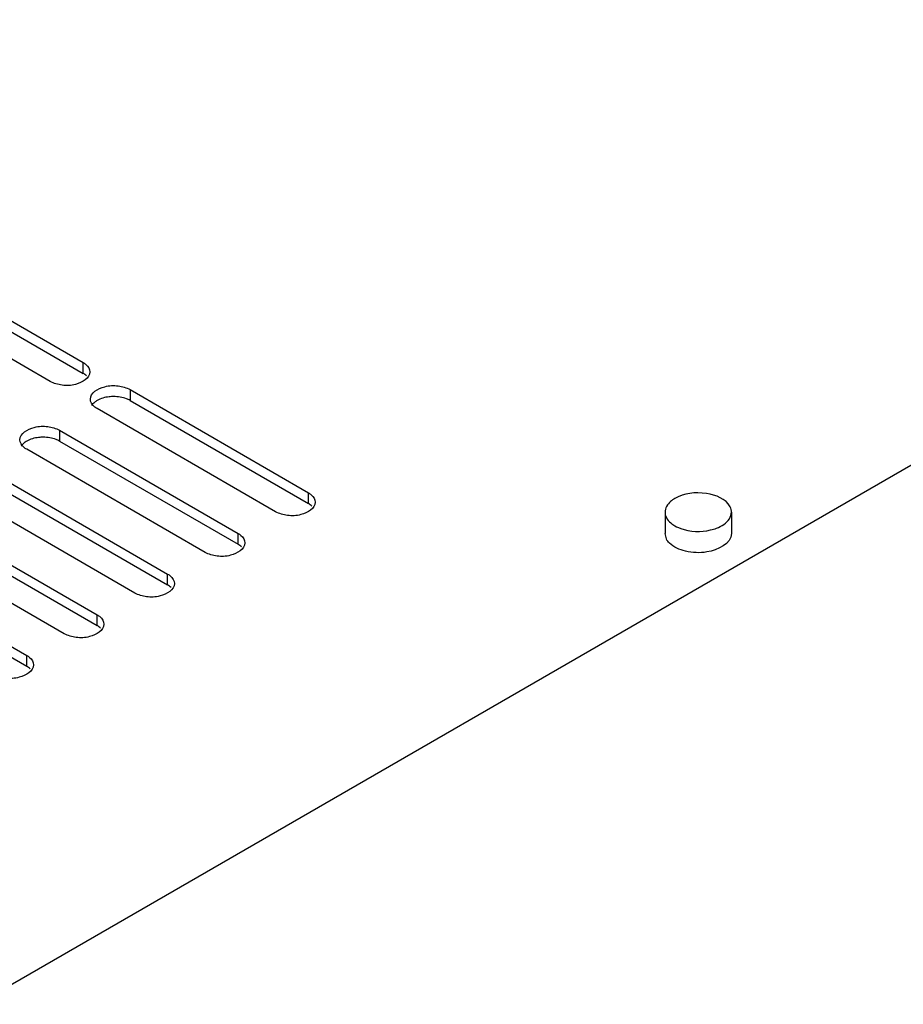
# Model space of a CAD drawing. Header units: millimetres. Extents: x 152 to 1180, y 480 to 1380.
# Tile 9 of 22: x 435 to 568, y 823 to 972. Entities that reach past the tile are written whole.
import ezdxf

# ---------------------------------------------------------------- set-up
doc = ezdxf.new("R2010")
doc.units = ezdxf.units.MM
doc.header["$LTSCALE"] = 120.98314
doc.layers.get('0').update_dxf_attribs({"linetype": 'CONTINUOUS'})

msp = doc.modelspace()

# ---------------------------------------------------------------- linework, layer by layer
at = {"color": 7, "linetype": 'CONTINUOUS'}
for p, q in [((428.34, 823.4), (685.13, 971.64)), ((417.49, 935.55), (444.36, 920.03)), ((439.41, 917.17), (412.54, 932.69)), ((417.49, 933.92), (444.36, 918.39)), ((444.36, 918.39), (444.36, 920.03)), ((451.43, 915.94), (451.43, 914.31)), ((451.43, 915.94), (478.3, 900.42)), ((451.43, 914.31), (478.3, 898.79)), ((473.35, 897.56), (446.48, 913.09)), ((440.82, 909.82), (440.82, 908.19)), ((440.82, 909.82), (467.69, 894.3)), ((440.82, 908.19), (467.69, 892.67)), ((462.74, 891.44), (435.87, 906.96)), ((430.22, 903.7), (457.09, 888.17)), ((430.21, 902.06), (457.09, 886.54)), ((452.14, 885.32), (425.27, 900.84)), ((478.3, 898.79), (478.3, 900.42)), ((419.61, 897.57), (446.48, 882.05)), ((531.99, 897.49), (532, 897.32)), ((531.99, 897.49), (531.99, 894.29)), ((541.99, 897.49), (541.98, 897.66)), ((541.99, 897.49), (541.99, 894.28)), ((419.61, 895.94), (446.48, 880.42)), ((441.53, 879.19), (414.66, 894.72)), ((467.69, 892.67), (467.69, 894.3)), ((532.19, 893.47), (531.99, 894.29)), ((409, 891.45), (435.87, 875.93)), ((409, 889.82), (435.87, 874.3)), ((457.09, 886.54), (457.09, 888.17)), ((446.48, 880.42), (446.48, 882.05)), ((435.87, 874.3), (435.87, 875.93))]:
    msp.add_line(p, q, dxfattribs=at)
for centre, start, end in [((533.96, 897.58), 200.3295, 206.9783), ((540.03, 897.41), 20.3295, 26.9783)]:
    msp.add_arc(centre, 1.98, start, end, dxfattribs=at)
for points, knots in [([(444.36, 920.03), (444.51, 919.94), (445, 919.61), (445.38, 919.02), (445.38, 918.6)], [0, 0, 0, 0, 0.294555, 1, 1, 1, 1]), ([(445.38, 918.6), (445.38, 917.65), (443.41, 916.55), (441.27, 916.52), (439.95, 916.86), (439.41, 917.17)], [0, 0, 0, 0, 0.42257, 0.722236, 1, 1, 1, 1]), ([(445.45, 914.51), (445.45, 915.47), (447.42, 916.56), (449.57, 916.59), (450.89, 916.26), (451.43, 915.94)], [0, 0, 0, 0, 0.422555, 0.722237, 1, 1, 1, 1]), ([(448.95, 914.9), (448.73, 914.9), (447.88, 914.85), (447.02, 914.62), (446.48, 914.31)], [0, 0, 0, 0, 0.267045, 1, 1, 1, 1]), ([(451.43, 914.31), (451.26, 914.41), (450.48, 914.77), (449.61, 914.9), (448.95, 914.9)], [0, 0, 0, 0, 0.228799, 1, 1, 1, 1]), ([(446.48, 913.09), (446.33, 913.17), (445.83, 913.5), (445.45, 914.09), (445.45, 914.51)], [0, 0, 0, 0, 0.294528, 1, 1, 1, 1]), ([(434.85, 908.39), (434.85, 909.34), (436.82, 910.44), (438.96, 910.47), (440.28, 910.13), (440.82, 909.82)], [0, 0, 0, 0, 0.422555, 0.722237, 1, 1, 1, 1]), ([(438.35, 908.78), (438.12, 908.78), (437.27, 908.73), (436.41, 908.5), (435.87, 908.19)], [0, 0, 0, 0, 0.267045, 1, 1, 1, 1]), ([(440.82, 908.19), (440.65, 908.28), (439.88, 908.64), (439.01, 908.78), (438.35, 908.78)], [0, 0, 0, 0, 0.228799, 1, 1, 1, 1]), ([(435.87, 906.96), (435.72, 907.05), (435.23, 907.38), (434.85, 907.97), (434.85, 908.39)], [0, 0, 0, 0, 0.294528, 1, 1, 1, 1]), ([(478.3, 900.42), (478.45, 900.33), (478.94, 900), (479.32, 899.41), (479.32, 898.99)], [0, 0, 0, 0, 0.294528, 1, 1, 1, 1]), ([(541.79, 898.3), (541.17, 899.52), (537.91, 900.73), (534.85, 900.34), (533.46, 899.54)], [0, 0, 0, 0, 0.457659, 1, 1, 1, 1]), ([(479.32, 898.99), (479.32, 898.04), (477.35, 896.94), (475.21, 896.92), (473.89, 897.25), (473.35, 897.56)], [0, 0, 0, 0, 0.422555, 0.722237, 1, 1, 1, 1]), ([(533.46, 899.54), (533.24, 899.41), (532.53, 898.94), (531.99, 898.1), (531.99, 897.49)], [0, 0, 0, 0, 0.295352, 1, 1, 1, 1]), ([(532.19, 896.68), (532.35, 896.37), (532.68, 895.99), (533.07, 895.7), (533.17, 895.63)], [0, 0, 0, 0, 0.725925, 1, 1, 1, 1]), ([(533.17, 895.63), (533.54, 895.38), (535.3, 894.54), (537.39, 894.47), (538.85, 894.81)], [0, 0, 0, 0, 0.226097, 1, 1, 1, 1]), ([(538.85, 894.81), (539.16, 894.88), (540.21, 895.2), (541.25, 895.82), (541.68, 896.48)], [0, 0, 0, 0, 0.289328, 1, 1, 1, 1]), ([(467.69, 894.3), (467.85, 894.21), (468.34, 893.88), (468.72, 893.29), (468.72, 892.87)], [0, 0, 0, 0, 0.294528, 1, 1, 1, 1]), ([(541.99, 894.28), (541.99, 892.74), (539.2, 891.45), (536.69, 891.36), (534.71, 891.6), (533.3, 892.2), (532.66, 892.84)], [0, 0, 0, 0, 0.438651, 0.592192, 0.743539, 1, 1, 1, 1]), ([(468.72, 892.87), (468.72, 891.92), (466.75, 890.82), (464.6, 890.79), (463.28, 891.13), (462.74, 891.44)], [0, 0, 0, 0, 0.422555, 0.722237, 1, 1, 1, 1]), ([(457.09, 888.17), (457.24, 888.09), (457.73, 887.76), (458.11, 887.17), (458.11, 886.75)], [0, 0, 0, 0, 0.294555, 1, 1, 1, 1]), ([(458.11, 886.75), (458.11, 885.79), (456.14, 884.7), (454, 884.67), (452.68, 885), (452.14, 885.32)], [0, 0, 0, 0, 0.42257, 0.722236, 1, 1, 1, 1]), ([(447.5, 880.62), (447.5, 879.67), (445.53, 878.57), (443.39, 878.55), (442.07, 878.88), (441.53, 879.19)], [0, 0, 0, 0, 0.42257, 0.722236, 1, 1, 1, 1]), ([(446.48, 882.05), (446.63, 881.96), (447.12, 881.63), (447.5, 881.05), (447.5, 880.62)], [0, 0, 0, 0, 0.294555, 1, 1, 1, 1]), ([(435.87, 875.93), (436.03, 875.84), (436.52, 875.51), (436.9, 874.92), (436.9, 874.5)], [0, 0, 0, 0, 0.294555, 1, 1, 1, 1]), ([(436.9, 874.5), (436.9, 873.55), (434.93, 872.45), (432.79, 872.42), (431.46, 872.76), (430.92, 873.07)], [0, 0, 0, 0, 0.42257, 0.722236, 1, 1, 1, 1])]:
    msp.add_open_spline(points, degree=3, knots=knots, dxfattribs=at)
for points in [[(444.88, 918), (444.73, 918.16), (444.55, 918.29), (444.36, 918.39)], [(446.07, 914.02), (445.91, 913.89), (445.76, 913.73), (445.65, 913.55)], [(446.48, 914.31), (446.33, 914.23), (446.2, 914.13), (446.07, 914.02)], [(435.46, 907.9), (435.3, 907.77), (435.15, 907.61), (435.04, 907.43)], [(435.87, 908.19), (435.73, 908.1), (435.59, 908.01), (435.46, 907.9)], [(478.82, 898.4), (478.67, 898.55), (478.49, 898.68), (478.3, 898.79)], [(532, 897.32), (532.02, 897.17), (532.05, 897.03), (532.1, 896.89)], [(541.68, 896.48), (541.87, 896.78), (541.99, 897.14), (541.99, 897.49)], [(541.98, 897.66), (541.97, 897.81), (541.93, 897.96), (541.88, 898.09)], [(468.22, 892.28), (468.06, 892.43), (467.88, 892.56), (467.69, 892.67)], [(532.66, 892.84), (532.48, 893.03), (532.31, 893.24), (532.19, 893.47)], [(457.61, 886.15), (457.45, 886.3), (457.27, 886.43), (457.09, 886.54)], [(447, 880.03), (446.85, 880.18), (446.67, 880.31), (446.48, 880.42)], [(436.4, 873.91), (436.24, 874.06), (436.06, 874.19), (435.87, 874.3)]]:
    msp.add_open_spline(points, degree=3, dxfattribs=at)

doc.saveas('drawing.dxf')
